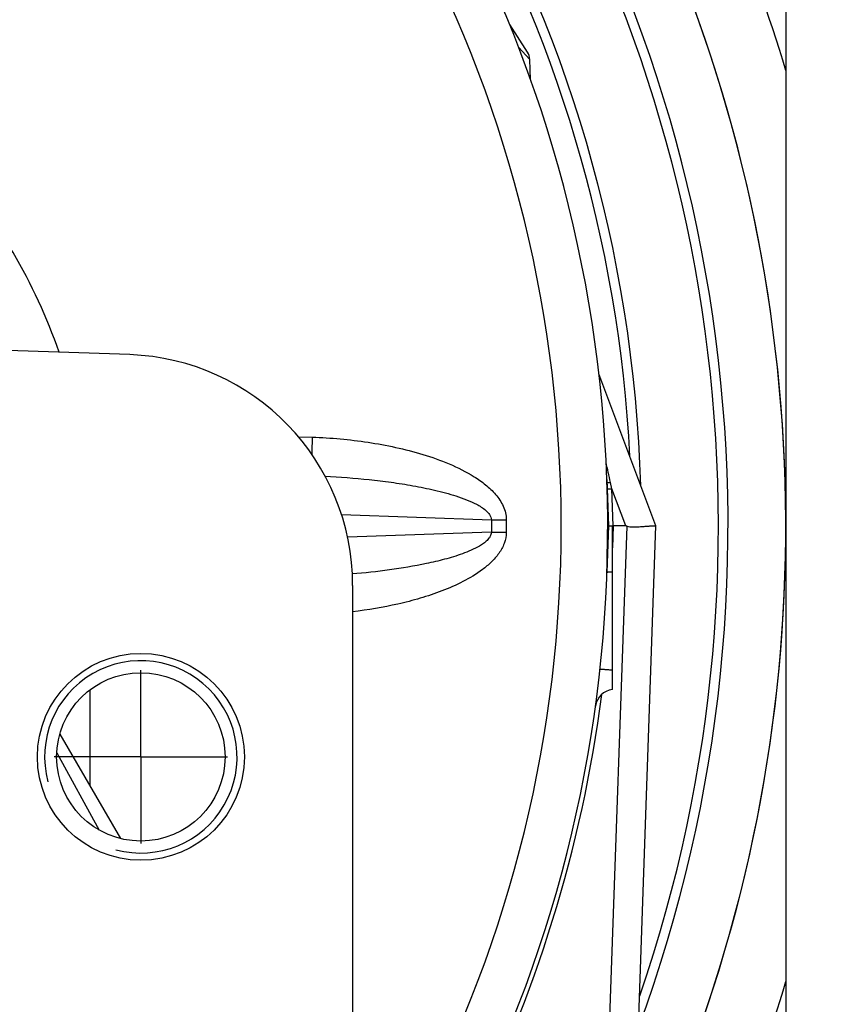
# Model space of a CAD drawing. Header units: millimetres. Extents: x 0 to 1189, y 0 to 841.
# Tile 61 of 68: x 932 to 965, y 431 to 472. Entities that reach past the tile are written whole.
import ezdxf

# ---------------------------------------------------------------- set-up
doc = ezdxf.new("R2010")
doc.units = ezdxf.units.MM
doc.header["$LTSCALE"] = 65.395
doc.linetypes.add('CENTER', pattern=[0.6, 0.375, -0.075, 0.075, -0.075])
doc.layers.get('0').update_dxf_attribs({"linetype": 'CONTINUOUS'})
doc.layers.add('3_ALL_AXES', color=7, linetype='CONTINUOUS')
doc.styles.get("Standard").update_dxf_attribs({"font": 'arial.ttf'})
doc.dimstyles.new('DIMSTYLE_2', dxfattribs={"dimtxt": 3, "dimasz": 3, "dimexe": 2, "dimexo": 1.5, "dimgap": 0.75, "dimtad": 1, "dimdec": 1, "dimlfac": 2.5, "dimdsep": 46, "dimtxsty": 'Standard', "dimblk": '_FILLED', "dimblk1": '_FILLED', "dimblk2": '_FILLED', "dimcen": 0.09, "dimadec": 1, "dimazin": 2, "dimtp": 0.5, "dimtm": 0.5, "dimtfac": 1, "dimtdec": 1, "dimtofl": 0, "dimtmove": 0, "dimatfit": 3, "dimldrblk": '_FILLED', "dimfxl": 0, "dimtolj": 1, "dimarcsym": 0})
doc.dimstyles.new('DIMSTYLE_3', dxfattribs={"dimtxt": 3, "dimasz": 3, "dimexe": 2, "dimexo": 1.5, "dimgap": 0.75, "dimtad": 1, "dimdec": 0, "dimlfac": 2.5, "dimdsep": 46, "dimtxsty": 'Standard', "dimblk": '_FILLED', "dimblk1": '_FILLED', "dimblk2": '_FILLED', "dimcen": 0.09, "dimadec": 0, "dimazin": 2, "dimtp": 0.5, "dimtm": 0.5, "dimtfac": 1, "dimtdec": 0, "dimtofl": 0, "dimtmove": 0, "dimatfit": 3, "dimldrblk": '_FILLED', "dimfxl": 0, "dimtolj": 1, "dimarcsym": 0})

# ---------------------------------------------------------------- blocks, each defined once
blk = doc.blocks.new('_FILLED')
at = {"color": 0, "linetype": 'ByBlock'}
blk.add_solid([(0, 0), (-1, 0.25), (-1, -0.25)], dxfattribs=at)
blk = doc.blocks.new('*D4')
at = {"color": 2, "linetype": 'Continuous'}
for p, q in [((901.032, 461.294), (901.032, 583.161)), ((977.832, 529.979), (977.832, 583.161)), ((901.032, 581.161), (939.432, 581.161)), ((977.832, 581.161), (939.432, 581.161))]:
    blk.add_line(p, q, dxfattribs=at)
at = {"color": 2, "linetype": 'Continuous', "xscale": 3, "yscale": 3, "zscale": 3, "rotation": 180}
blk.add_blockref('_FILLED', (901.032, 581.161), dxfattribs=at)
at = {"color": 2, "linetype": 'Continuous', "xscale": 3, "yscale": 3, "zscale": 3}
blk.add_blockref('_FILLED', (977.832, 581.161), dxfattribs=at)
at = {"color": 2, "linetype": 'Continuous', "insert": (939.432, 584.911), "char_height": 3, "width": 6.99257, "attachment_point": 2, "line_spacing_factor": 0.9}
blk.add_mtext('192', dxfattribs=at)
blk = doc.blocks.new('*D5')
at = {"color": 2, "linetype": 'Continuous'}
for p, q in [((901.032, 461.294), (901.032, 596.098)), ((1007.312, 402.179), (1007.312, 596.098)), ((901.032, 594.098), (954.172, 594.098)), ((1007.312, 594.098), (954.172, 594.098))]:
    blk.add_line(p, q, dxfattribs=at)
at = {"color": 2, "linetype": 'Continuous', "xscale": 3, "yscale": 3, "zscale": 3, "rotation": 180}
blk.add_blockref('_FILLED', (901.032, 594.098), dxfattribs=at)
at = {"color": 2, "linetype": 'Continuous', "xscale": 3, "yscale": 3, "zscale": 3}
blk.add_blockref('_FILLED', (1007.312, 594.098), dxfattribs=at)
at = {"color": 2, "linetype": 'Continuous', "insert": (954.172, 597.848), "char_height": 3, "width": 6.99257, "attachment_point": 2, "line_spacing_factor": 0.9}
blk.add_mtext('266', dxfattribs=at)

msp = doc.modelspace()

# ---------------------------------------------------------------- linework, layer by layer
at = {"color": 7, "linetype": 'Continuous'}
for p, q in [((963.832, 528.479), (963.832, 266.879)), ((953.101, 470.983), (952.36, 472.123)), ((953.226, 469.847), (953.197, 470.677)), ((936.567, 458.402), (924.316, 458.83)), ((958.438, 451.28), (956.066, 457.601)), ((956.398, 453.212), (956.466, 451.279)), ((956.466, 451.279), (956.398, 449.345)), ((956.466, 451.279), (956.632, 451.279)), ((956.632, 444.474), (956.632, 451.279)), ((956.664, 451.279), (956.632, 451.279)), ((957.188, 451.279), (956.664, 451.279)), ((957.27, 417.828), (958.438, 451.279)), ((945.832, 448.808), (945.832, 419.861)), ((933.663, 442.623), (936.185, 438.283)), ((933.537, 441.851), (935.305, 438.636))]:
    msp.add_line(p, q, dxfattribs=at)
at = {"color": 9, "linetype": 'Continuous'}
for p, q in [((952.729, 471.185), (953.197, 470.677)), ((943.571, 454.992), (944.153, 454.972)), ((956.608, 452.825), (956.55, 453.09)), ((956.662, 451.279), (956.608, 452.825)), ((957.188, 451.279), (956.608, 452.825)), ((945.368, 451.753), (951.596, 451.536)), ((951.596, 451.536), (951.596, 451.022)), ((951.596, 451.536), (952.217, 451.536)), ((952.217, 451.536), (952.217, 451.022)), ((956.069, 417.765), (957.239, 451.271)), ((956.664, 451.279), (956.632, 450.364)), ((951.596, 451.022), (945.618, 450.813)), ((951.596, 451.022), (952.217, 451.022)), ((934.92, 440.46), (934.92, 444.468))]:
    msp.add_line(p, q, dxfattribs=at)
at = {"color": 7, "linetype": 'Continuous'}
for radius in [4.3, 3.5]:
    msp.add_circle((937.032, 441.679), radius, dxfattribs=at)
for centre, radius, start, end in [((901.032, 451.279), 60.4, 339.80007, 36.80539), ((901.032, 451.279), 60, 340.99338, 36.22492), ((901.032, 451.279), 56.8, 1.7015, 30.9188), ((901.032, 451.279), 56.4, 2.9454, 30.1397), ((901.032, 451.279), 55.4, 332.8505, 27.725), ((901.032, 451.279), 62.8, 337, 23.5), ((952.597, 470.656), 0.6, 2, 33), ((936.232, 448.808), 9.6, 0, 88), ((956.716, 443.679), 0.8, 96.0092, 172.228)]:
    msp.add_arc(centre, radius, start, end, dxfattribs=at)
at = {"color": 9, "linetype": 'Continuous'}
for centre, radius, start, end in [((901.032, 451.279), 65.6, 16.77906, 23.12585), ((901.102, 451.279), 53.4, 332.275, 27.725), ((911.72, 450.89), 23.2, 19.165, 41.7303), ((984.48, 453.54), 40.353, 177.9665, 178.9839), ((846.37, 428.902), 112.803, 12.3819, 12.81651), ((955.91, 472.897), 19.817, 271.416, 271.8499), ((955.816, 475.587), 22.776, 271.4909, 271.9911), ((901.032, 451.335), 55.6, 332.8842, 352.7031), ((901.032, 451.279), 65.6, 337.48317, 343.21745)]:
    msp.add_arc(centre, radius, start, end, dxfattribs=at)
at = {"color": 2, "linetype": 'Continuous'}
msp.add_arc((937.032, 441.679), 4, 255, 195, dxfattribs=at)
at = {"color": 7, "linetype": 'Continuous'}
msp.add_ellipse((961.461, 439.806), major_axis=(-4.318, 11.465), ratio=0.097941, start_param=-0.074152, end_param=-0.036867, dxfattribs=at)
at = {"color": 9, "linetype": 'Continuous'}
for points, knots in [([(944.153, 454.972), (944.929, 454.945), (946.092, 454.841), (947.621, 454.561), (948.751, 454.271), (949.851, 453.882), (950.725, 453.449), (951.362, 453.003), (951.789, 452.603), (952.121, 452.118), (952.217, 451.729), (952.217, 451.536)], [0, 0, 0, 0, 0.250103, 0.375203, 0.500297, 0.625374, 0.75039, 0.812934, 0.875443, 0.937842, 1, 1, 1, 1]), ([(944.688, 453.35), (945.3, 453.32), (946.216, 453.25), (947.432, 453.102), (948.34, 452.96), (949.242, 452.778), (949.983, 452.581), (950.563, 452.377), (950.914, 452.223), (951.183, 452.068), (951.427, 451.894), (951.592, 451.687), (951.596, 451.536)], [0, 0, 0, 0, 0.249864, 0.374825, 0.49981, 0.624832, 0.749919, 0.812532, 0.875217, 0.906629, 0.938112, 1, 1, 1, 1]), ([(951.596, 451.022), (951.595, 450.956), (951.55, 450.826), (951.422, 450.675), (951.27, 450.549), (951.051, 450.408), (950.759, 450.263), (950.276, 450.072), (949.654, 449.885), (948.645, 449.648), (947.366, 449.437), (946.335, 449.326), (945.819, 449.283)], [0, 0, 0, 0, 0.031637, 0.063233, 0.094712, 0.12611, 0.188739, 0.251281, 0.376199, 0.501037, 0.750549, 1, 1, 1, 1]), ([(952.217, 451.022), (952.217, 450.864), (952.153, 450.544), (951.917, 450.125), (951.598, 449.767), (951.109, 449.358), (950.423, 448.947), (949.548, 448.563), (948.641, 448.26), (947.408, 447.943), (946.464, 447.787), (945.832, 447.713)], [0, 0, 0, 0, 0.062286, 0.124714, 0.187221, 0.249757, 0.374743, 0.499793, 0.624861, 0.749934, 1, 1, 1, 1]), ([(956.632, 449.357), (956.599, 449.357), (956.541, 449.357), (956.474, 449.355), (956.435, 449.353), (956.415, 449.351), (956.405, 449.349), (956.398, 449.347), (956.398, 449.345)], [0, 0, 0, 0, 0.421914, 0.735714, 0.848278, 0.929851, 0.979973, 1, 1, 1, 1]), ([(956.632, 445.279), (956.561, 445.286), (956.461, 445.295), (956.335, 445.304), (956.258, 445.31), (956.198, 445.312), (956.15, 445.315), (956.128, 445.312), (956.11, 445.313), (956.109, 445.309)], [0, 0, 0, 0, 0.404463, 0.576643, 0.723364, 0.841244, 0.927621, 0.980644, 1, 1, 1, 1])]:
    msp.add_open_spline(points, degree=3, knots=knots, dxfattribs=at)
at = {"color": 7, "linetype": 'Continuous'}
msp.add_open_spline([(957.239, 451.271), (957.312, 451.249), (957.465, 451.237), (957.684, 451.243), (957.888, 451.257), (958.066, 451.271), (958.214, 451.282), (958.316, 451.288), (958.377, 451.289), (958.408, 451.288), (958.426, 451.286), (958.437, 451.282), (958.438, 451.28)], degree=3, knots=[0, 0, 0, 0, 0.191406, 0.37622, 0.54731, 0.698218, 0.823056, 0.916873, 0.950963, 0.976093, 0.992203, 1, 1, 1, 1], dxfattribs=at)
at = {"layer": '3_ALL_AXES', "color": 2, "linetype": 'CENTER'}
for q in [(937.032, 445.279), (933.432, 441.679), (937.032, 438.079), (940.632, 441.679)]:
    msp.add_line((937.032, 441.679), q, dxfattribs=at)
at = {"layer": '3_ALL_AXES', "color": 7, "linetype": 'Continuous'}
msp.add_arc((901.032, 451.279), 62.8, 337.38517, 23.13034, dxfattribs=at)

# ---------------------------------------------------------------- dimensions: what is measured, and where the dimension line sits
at = {"color": 2, "linetype": 'Continuous'}
for base, p2, dimstyle, picture, middle in [((1007.312, 594.098), (1007.312, 400.679), 'DIMSTYLE_3', '*D5', (954.133, 594.098)), ((977.832, 581.161), (977.832, 528.479), 'DIMSTYLE_2', '*D4', (939.544, 581.161))]:
    dim = msp.add_linear_dim(base=base, p1=(901.032, 459.794), p2=p2, dimstyle=dimstyle, dxfattribs=at)
    dim.commit()
    dim.dimension.update_dxf_attribs({"geometry": picture, "text_midpoint": middle, "dimtype": 160})

doc.saveas('drawing.dxf')
